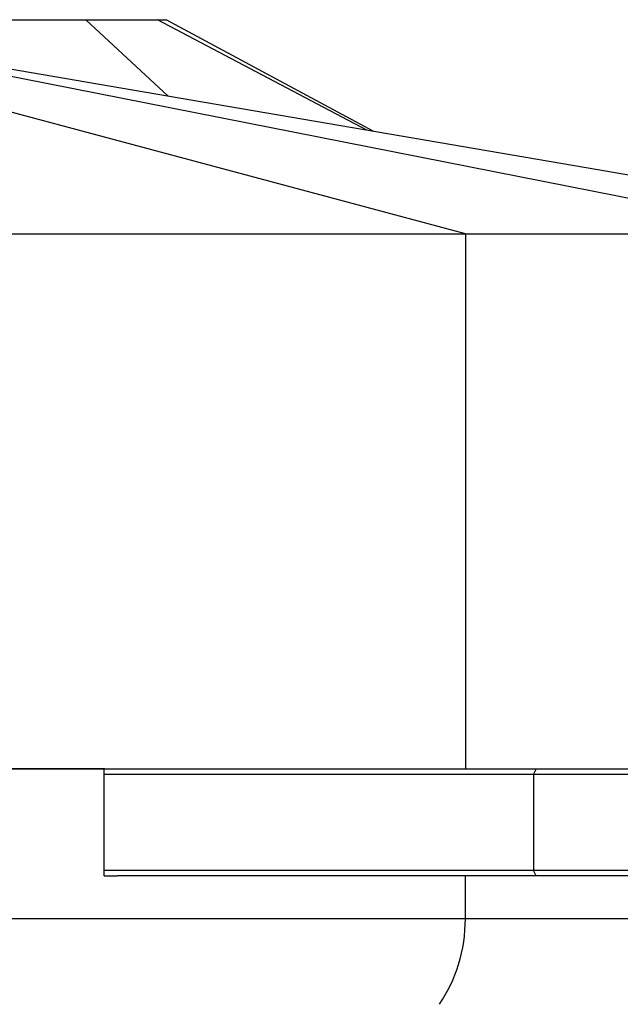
# Model space of a CAD drawing. Header units: millimetres. Extents: x 0 to 2550, y 0 to 1188.
# Tile 160 of 218: x 725 to 736, y 359 to 377. Entities that reach past the tile are written whole.
import ezdxf

# ---------------------------------------------------------------- set-up
doc = ezdxf.new("R2010")
doc.units = ezdxf.units.MM
doc.header["$LTSCALE"] = 46.255
for name, color, linetype in [('M2000103_PBL484', 7, 'CONTINUOUS'), ('M2000801_PBL485', 7, 'CONTINUOUS'), ('M2000901_PBL576', 7, 'CONTINUOUS')]:
    doc.layers.add(name, color=color, linetype=linetype)

msp = doc.modelspace()

# ---------------------------------------------------------------- linework, layer by layer
at = {"layer": 'M2000103_PBL484', "color": 7}
for p, q in [((726.7531, 363.1387), (749.1284, 363.1387)), ((726.7531, 363.0387), (749.2284, 363.0387)), ((749.2284, 361.2387), (726.7531, 361.2387)), ((749.1284, 361.1387), (726.998, 361.1387))]:
    msp.add_line(p, q, dxfattribs=at)
at = {"layer": 'M2000103_PBL484', "color": 2}
for p, q in [((734.8189, 363.1387), (734.7689, 363.0387)), ((734.7689, 363.0387), (734.7689, 361.2387)), ((734.8189, 361.1387), (734.7689, 361.2387))]:
    msp.add_line(p, q, dxfattribs=at)
at = {"layer": 'M2000801_PBL485', "color": 7}
for p, q in [((683.818, 377.1387), (727.9109, 377.1387)), ((731.7744, 375.0528), (727.9114, 377.1387)), ((662.34, 373.1387), (742.8941, 373.1387)), ((726.7619, 363.1387), (701.0869, 363.1387))]:
    msp.add_line(p, q, dxfattribs=at)
at = {"layer": 'M2000801_PBL485', "color": 2}
for p, q in [((733.4984, 373.1387), (718.5637, 377.1387)), ((739.8941, 373.1387), (719.6192, 377.1387)), ((726.4082, 377.1387), (727.9472, 375.7106)), ((731.6595, 375.0725), (727.7495, 377.1387)), ((733.4984, 373.1387), (733.4984, 363.1387))]:
    msp.add_line(p, q, dxfattribs=at)
at = {"layer": 'M2000801_PBL485', "color": 7}
msp.add_lwpolyline([(742.8941, 373.1387), (735.7526, 374.3689), (727.939, 375.7121), (719.6192, 377.1387)], dxfattribs=at)
at = {"layer": 'M2000901_PBL576', "color": 7}
for p, q in [((701.0869, 363.1387), (726.7531, 363.1387)), ((726.7531, 361.1387), (726.7531, 363.1387)), ((726.7531, 361.1387), (726.998, 361.1387))]:
    msp.add_line(p, q, dxfattribs=at)
at = {"layer": 'M2000901_PBL576', "color": 2}
for p, q in [((733.4984, 360.3387), (733.4984, 361.1387)), ((742.8941, 360.3387), (723.4985, 360.3387))]:
    msp.add_line(p, q, dxfattribs=at)
msp.add_open_spline([(733.0162, 358.7387), (733.1676, 358.9684), (733.4212, 359.4816), (733.4984, 360.0504), (733.4984, 360.3387)], degree=3, knots=[0, 0, 0, 0, 0.4882798, 1, 1, 1, 1], dxfattribs=at)

doc.saveas('drawing.dxf')
